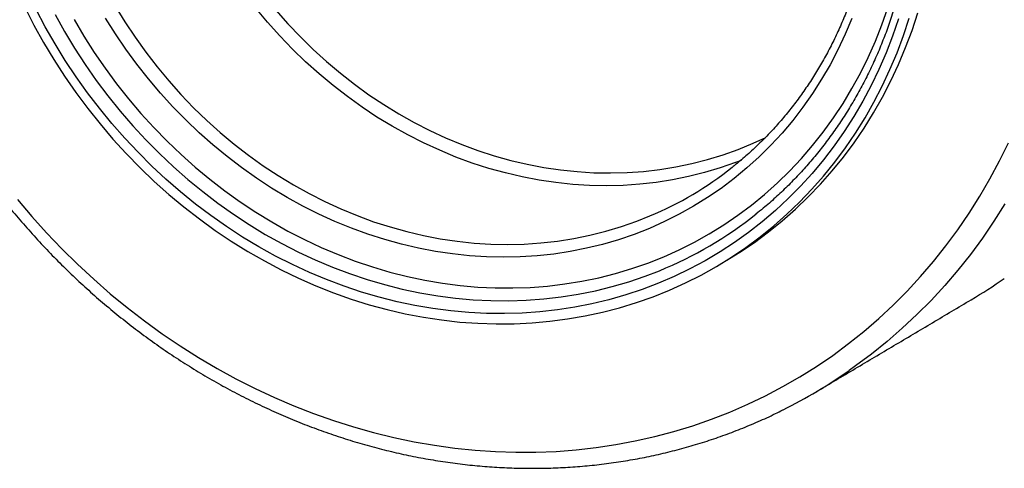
# Model space of a CAD drawing. Header units: inches. Extents: x -59 to 40, y -86 to 20.
# Tile 7 of 74: x 10.54 to 10.906, y -74.966 to -74.799. Entities that reach past the tile are written whole.
import ezdxf

# ---------------------------------------------------------------- set-up
doc = ezdxf.new("R2010")
doc.units = ezdxf.units.IN
doc.header["$MEASUREMENT"] = 0
doc.layers.add('SID-M-S', color=7, linetype='Continuous')

# ---------------------------------------------------------------- blocks, each defined once
blk = doc.blocks.new('dm108465')
at = {"layer": 'SID-M-S'}
for points in [[(-0.464982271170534, -0.8409360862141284), (-0.4690385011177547, -0.847360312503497), (-0.4733075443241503, -0.8536150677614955), (-0.4777847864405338, -0.8596935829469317), (-0.4824653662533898, -0.8655892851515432), (-0.4873442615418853, -0.8712957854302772), (-0.4924161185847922, -0.8768069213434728), (-0.4976755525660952, -0.8821167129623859), (-0.5031167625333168, -0.8872194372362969), (-0.5087339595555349, -0.8921095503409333), (-0.5145209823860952, -0.8967817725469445), (-0.5204716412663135, -0.901231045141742), (-0.5228738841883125, -0.9029316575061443)], [(-0.8323711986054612, -0.8392438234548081), (-0.827032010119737, -0.8455415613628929), (-0.8215162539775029, -0.8516685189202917), (-0.8158300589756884, -0.8576178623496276), (-0.8099797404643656, -0.8633829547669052), (-0.8039718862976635, -0.8689573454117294), (-0.7978131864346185, -0.8743348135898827), (-0.7915105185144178, -0.8795093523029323), (-0.7850708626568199, -0.8844751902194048), (-0.7785015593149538, -0.8892267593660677), (-0.7718097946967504, -0.8937587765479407), (-0.7650031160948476, -0.8980661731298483), (-0.7580890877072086, -0.9021441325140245), (-0.7510755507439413, -0.905988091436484), (-0.7439701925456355, -0.9095937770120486), (-0.736780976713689, -0.9129571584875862), (-0.729515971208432, -0.916074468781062), (-0.7221832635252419, -0.9189422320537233), (-0.7147911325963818, -0.9215572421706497), (-0.7073477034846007, -0.9239165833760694), (-0.6998612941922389, -0.9260176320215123), (-0.6923404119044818, -0.927858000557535), (-0.6847933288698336, -0.9294356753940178), (-0.677228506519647, -0.9307488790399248), (-0.669654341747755, -0.9317961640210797), (-0.6620794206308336, -0.9325763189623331), (-0.6545120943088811, -0.9330885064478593), (-0.6469608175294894, -0.9333321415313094), (-0.6394340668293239, -0.933306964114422), (-0.6319403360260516, -0.9330129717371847), (-0.6244877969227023, -0.9324505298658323), (-0.6170848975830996, -0.931620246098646), (-0.6097398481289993, -0.9305230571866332), (-0.6024609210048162, -0.9291601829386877), (-0.5952561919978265, -0.9275331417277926), (-0.5881337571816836, -0.9256437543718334), (-0.5811015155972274, -0.9234941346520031), (-0.5741673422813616, -0.921086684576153), (-0.5673390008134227, -0.9184240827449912), (-0.5606241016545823, -0.9155093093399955), (-0.5540301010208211, -0.912345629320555), (-0.5475644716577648, -0.9089365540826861), (-0.5412343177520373, -0.9052859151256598), (-0.5350468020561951, -0.9013977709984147), (-0.5290087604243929, -0.897276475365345), (-0.5231270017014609, -0.8929266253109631), (-0.5174080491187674, -0.8883530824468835), (-0.5118582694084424, -0.8835609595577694), (-0.5064839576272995, -0.8785555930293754), (-0.501291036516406, -0.8733425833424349), (-0.4962853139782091, -0.8679277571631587), (-0.4914723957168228, -0.862317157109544), (-0.4868576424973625, -0.8565170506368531), (-0.4824462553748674, -0.8505339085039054), (-0.4782430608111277, -0.8443744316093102), (-0.47425285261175, -0.8380454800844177), (-0.470480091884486, -0.8315541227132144), (-0.466928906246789, -0.8249076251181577), (-0.4636033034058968, -0.8181134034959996)], [(-0.8296741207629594, -0.7677148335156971), (-0.8262966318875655, -0.7743010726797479), (-0.8227009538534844, -0.7807744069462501), (-0.8188921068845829, -0.7871256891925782), (-0.814875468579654, -0.7933459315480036), (-0.81065686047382, -0.7994263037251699), (-0.8062420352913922, -0.8053582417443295), (-0.801637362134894, -0.81113332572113), (-0.796849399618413, -0.8167433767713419), (-0.7918848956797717, -0.8221804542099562), (-0.7867507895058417, -0.8274368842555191), (-0.7814544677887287, -0.832505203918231), (-0.7760033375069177, -0.8373782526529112), (-0.7704051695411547, -0.842049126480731), (-0.764667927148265, -0.8465112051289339), (-0.7587995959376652, -0.8507582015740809), (-0.7528086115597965, -0.8547840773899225), (-0.7467033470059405, -0.8585831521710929), (-0.7404925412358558, -0.8621500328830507), (-0.7341849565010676, -0.8654796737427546), (-0.7277894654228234, -0.8685673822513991), (-0.7213152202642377, -0.8714087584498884), (-0.7147712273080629, -0.8739998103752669), (-0.7081669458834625, -0.876336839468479), (-0.7015115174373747, -0.8784165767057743), (-0.6948145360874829, -0.8802360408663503), (-0.6880854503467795, -0.8817926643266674), (-0.6813337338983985, -0.8830842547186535), (-0.6745688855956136, -0.8841089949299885), (-0.6678006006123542, -0.8848654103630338), (-0.6610384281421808, -0.8853524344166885), (-0.6542918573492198, -0.8855693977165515), (-0.6475705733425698, -0.8855159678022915), (-0.6408839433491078, -0.8851922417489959), (-0.6342416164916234, -0.884598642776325), (-0.6276527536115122, -0.8837360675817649), (-0.6211268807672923, -0.882605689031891), (-0.6146732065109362, -0.8812091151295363), (-0.6083007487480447, -0.8795483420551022), (-0.6020185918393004, -0.8776257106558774), (-0.5958356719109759, -0.8754439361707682), (-0.5897606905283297, -0.8730061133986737), (-0.5838022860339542, -0.870315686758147), (-0.57796886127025, -0.8673764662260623), (-0.5722686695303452, -0.8641926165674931), (-0.5667097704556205, -0.8607686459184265), (-0.561300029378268, -0.857109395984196), (-0.5560471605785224, -0.8532200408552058), (-0.5509585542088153, -0.849106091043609), (-0.5460414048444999, -0.8447733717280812), (-0.5413027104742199, -0.8402280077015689), (-0.5367491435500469, -0.8354764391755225), (-0.5323871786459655, -0.8305253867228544), (-0.5282229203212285, -0.8253818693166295), (-0.5242623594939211, -0.8200531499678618), (-0.5205110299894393, -0.8145467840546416), (-0.5169742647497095, -0.8088705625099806), (-0.5136570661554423, -0.8030325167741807), (-0.5105641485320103, -0.7970409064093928), (-0.5076998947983, -0.7909042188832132), (-0.5050683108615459, -0.7846311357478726), (-0.5026731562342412, -0.7782305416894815), (-0.500517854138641, -0.7717114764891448)], [(-0.5683735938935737, -0.8618812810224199), (-0.5635138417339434, -0.8588701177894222), (-0.5581041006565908, -0.8552108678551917), (-0.5528512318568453, -0.8513215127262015), (-0.5477626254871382, -0.8472075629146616), (-0.542845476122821, -0.8428748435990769), (-0.5381067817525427, -0.8383294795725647), (-0.5335532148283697, -0.8335779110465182), (-0.5291912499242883, -0.828626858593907), (-0.5250269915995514, -0.8234833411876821), (-0.5210664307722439, -0.8181546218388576), (-0.5173151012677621, -0.8126482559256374), (-0.5137783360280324, -0.8069720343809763), (-0.5104611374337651, -0.8011339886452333), (-0.5073682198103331, -0.7951423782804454), (-0.5045039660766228, -0.7890056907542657), (-0.5018723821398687, -0.7827326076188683), (-0.4994772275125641, -0.776332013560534), (-0.4973219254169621, -0.7698129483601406)], [(-0.5045360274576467, -0.7720267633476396), (-0.5067303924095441, -0.7784207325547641), (-0.5091616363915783, -0.784694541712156), (-0.5118263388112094, -0.7908391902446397), (-0.5147205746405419, -0.79684591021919), (-0.5178402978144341, -0.8027060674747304), (-0.5211810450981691, -0.8084112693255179), (-0.5247379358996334, -0.8139533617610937), (-0.5285059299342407, -0.8193243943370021), (-0.5324796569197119, -0.8245166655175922), (-0.5366534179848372, -0.8295227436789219), (-0.5410211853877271, -0.8343354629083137), (-0.5455767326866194, -0.8389479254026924), (-0.5503135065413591, -0.8433535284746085), (-0.5552247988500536, -0.847545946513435), (-0.5603034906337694, -0.8515191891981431), (-0.565542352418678, -0.8552675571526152), (-0.5709338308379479, -0.8587856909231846), (-0.576470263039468, -0.8620685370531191), (-0.582143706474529, -0.8651113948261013), (-0.5879460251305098, -0.8679099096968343), (-0.5938688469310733, -0.8704600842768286), (-0.5999038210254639, -0.8727582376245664), (-0.6060421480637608, -0.8748011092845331), (-0.612275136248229, -0.8765857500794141), (-0.6185939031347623, -0.8781095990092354), (-0.6249892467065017, -0.8793704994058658), (-0.631452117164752, -0.8803666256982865), (-0.6379732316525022, -0.8810965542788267), (-0.6445431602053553, -0.8815592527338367), (-0.6511526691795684, -0.8817540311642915), (-0.6577921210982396, -0.8816806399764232), (-0.6644521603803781, -0.8813391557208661), (-0.6711231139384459, -0.8807300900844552), (-0.6777955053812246, -0.8798543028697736), (-0.6844597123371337, -0.8787130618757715), (-0.6911062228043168, -0.8773079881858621), (-0.6977255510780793, -0.8756410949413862), (-0.7043081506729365, -0.8737147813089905), (-0.7108445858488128, -0.871531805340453), (-0.7173256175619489, -0.8690952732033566), (-0.7237417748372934, -0.8664087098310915), (-0.7300840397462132, -0.8634759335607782), (-0.7363432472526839, -0.8603011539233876), (-0.7425104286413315, -0.8568889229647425), (-0.7485767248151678, -0.853244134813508), (-0.7545334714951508, -0.849372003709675), (-0.7603721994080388, -0.8452780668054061), (-0.7660844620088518, -0.84096820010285), (-0.7716620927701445, -0.8364485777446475), (-0.7770971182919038, -0.8317256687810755), (-0.7823817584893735, -0.8268062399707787), (-0.7875084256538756, -0.8216973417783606), (-0.7924697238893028, -0.8164062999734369), (-0.7972586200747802, -0.8109406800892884), (-0.8018682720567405, -0.8053083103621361), (-0.8062920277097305, -0.7995172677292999), (-0.8105235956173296, -0.7935758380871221), (-0.814556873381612, -0.7874925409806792), (-0.8183860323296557, -0.7812761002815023), (-0.8220056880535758, -0.7749354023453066), (-0.8254106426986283, -0.7684795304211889)], [(-0.8113015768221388, -0.7722470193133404), (-0.8076567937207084, -0.7784288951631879), (-0.8038033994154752, -0.7844817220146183), (-0.7997471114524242, -0.7903964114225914), (-0.7954940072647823, -0.7961640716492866), (-0.7910505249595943, -0.8017760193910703), (-0.7864233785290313, -0.8072238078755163), (-0.7816193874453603, -0.8124992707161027), (-0.7766459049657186, -0.8175944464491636), (-0.7715103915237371, -0.8225016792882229), (-0.7662205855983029, -0.8272135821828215), (-0.7607844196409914, -0.8317230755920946), (-0.7552100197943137, -0.8360233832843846), (-0.7495057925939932, -0.8401080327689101), (-0.743680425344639, -0.8439708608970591), (-0.7377425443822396, -0.8476060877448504), (-0.7317011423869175, -0.8510082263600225), (-0.7255653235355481, -0.8541721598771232), (-0.7193442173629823, -0.8570931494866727), (-0.7130473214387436, -0.8597667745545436), (-0.706683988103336, -0.8621890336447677), (-0.7002638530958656, -0.8643562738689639), (-0.6937965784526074, -0.8662652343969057), (-0.6872919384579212, -0.8679130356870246), (-0.6807595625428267, -0.8692972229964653), (-0.6742093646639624, -0.8704157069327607), (-0.667651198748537, -0.8712667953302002), (-0.6610949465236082, -0.87184921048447), (-0.6545504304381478, -0.8721620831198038), (-0.6480275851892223, -0.872204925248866), (-0.641536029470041, -0.8719777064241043), (-0.6350857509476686, -0.871480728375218), (-0.6286863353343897, -0.870714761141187), (-0.6223473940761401, -0.8696809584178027), (-0.6160784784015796, -0.8683808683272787), (-0.6098889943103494, -0.8668164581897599), (-0.6037883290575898, -0.8649900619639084), (-0.5977856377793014, -0.8629044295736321), (-0.5918898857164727, -0.8605627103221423), (-0.5861099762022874, -0.8579684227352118), (-0.5804546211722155, -0.8551254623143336), (-0.5749323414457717, -0.8520381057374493), (-0.5695513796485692, -0.8487110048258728), (-0.5643198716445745, -0.8451491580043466), (-0.5592456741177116, -0.8413579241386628), (-0.5543364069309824, -0.8373430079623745), (-0.5495994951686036, -0.8331104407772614), (-0.5450419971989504, -0.8286666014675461), (-0.5406708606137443, -0.8240181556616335), (-0.5364925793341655, -0.8191721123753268), (-0.532513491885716, -0.8141357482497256), (-0.5287395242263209, -0.8089166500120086), (-0.5251764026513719, -0.8035226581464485), (-0.5218294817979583, -0.7979618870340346), (-0.518703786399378, -0.7922427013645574), (-0.5158040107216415, -0.7863737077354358), (-0.5131345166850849, -0.7803637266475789), (-0.5106992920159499, -0.7742218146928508), (-0.5085020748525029, -0.7679571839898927)], [(-0.5219028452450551, -0.7718860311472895), (-0.5243717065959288, -0.7777547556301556), (-0.5270720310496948, -0.7834871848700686), (-0.5299995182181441, -0.7890741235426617), (-0.5331494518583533, -0.7945066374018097), (-0.53651678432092, -0.7997760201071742), (-0.5400961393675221, -0.8048738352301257), (-0.543881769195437, -0.8097919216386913), (-0.547867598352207, -0.8145224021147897), (-0.5520473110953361, -0.8190576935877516), (-0.5564141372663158, -0.823390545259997), (-0.5609611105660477, -0.8275140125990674), (-0.5656809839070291, -0.8314214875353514), (-0.5705661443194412, -0.8351067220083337), (-0.575608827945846, -0.8385638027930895), (-0.5808009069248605, -0.8417872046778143), (-0.5861340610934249, -0.8447717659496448), (-0.5915998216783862, -0.8475126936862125), (-0.5971893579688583, -0.8500056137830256), (-0.6028937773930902, -0.8522465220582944), (-0.6087039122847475, -0.8542318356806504), (-0.6146103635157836, -0.8559583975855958), (-0.6206038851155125, -0.8574233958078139), (-0.6266747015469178, -0.8586245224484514), (-0.6328132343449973, -0.859559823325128), (-0.6390095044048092, -0.8602278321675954), (-0.6452536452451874, -0.860627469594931), (-0.6515357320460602, -0.8607580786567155), (-0.657845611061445, -0.8606194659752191), (-0.6641732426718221, -0.8602118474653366), (-0.6705084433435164, -0.859535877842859), (-0.6768410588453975, -0.8585926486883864), (-0.6831609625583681, -0.8573836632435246), (-0.6894580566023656, -0.8559108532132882), (-0.6957222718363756, -0.8541765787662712), (-0.7019435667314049, -0.8521836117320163), (-0.7081119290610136, -0.8499351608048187), (-0.7142174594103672, -0.8474348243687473), (-0.7202505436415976, -0.8446865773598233), (-0.7262013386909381, -0.8416948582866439), (-0.7320603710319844, -0.8384644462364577), (-0.7378183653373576, -0.835000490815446), (-0.7434659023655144, -0.8313085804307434), (-0.7489941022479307, -0.8273945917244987), (-0.7543940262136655, -0.8232648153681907), (-0.7596571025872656, -0.8189258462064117), (-0.7647748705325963, -0.8143846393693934), (-0.7697390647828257, -0.8096484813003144), (-0.7745417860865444, -0.8047249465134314), (-0.7791754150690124, -0.7996219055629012), (-0.7836323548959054, -0.7943475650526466), (-0.787905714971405, -0.7889103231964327), (-0.7919883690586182, -0.783318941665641), (-0.7958740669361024, -0.777582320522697), (-0.7995563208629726, -0.771709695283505)], [(-0.7361820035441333, -0.7687438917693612), (-0.7317194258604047, -0.7738178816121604), (-0.7270835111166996, -0.7787149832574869), (-0.7222821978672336, -0.7834269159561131), (-0.7173235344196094, -0.7879457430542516), (-0.7122158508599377, -0.792263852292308), (-0.7069677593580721, -0.7963739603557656), (-0.7015881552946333, -0.80026912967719), (-0.6960860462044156, -0.8039428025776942), (-0.6904708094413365, -0.8073887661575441), (-0.684751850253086, -0.8106012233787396), (-0.6789387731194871, -0.8135747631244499), (-0.6730414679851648, -0.816304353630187), (-0.6670697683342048, -0.8187854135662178), (-0.6610338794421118, -0.8210137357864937), (-0.6549438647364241, -0.8229855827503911), (-0.6488100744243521, -0.8246976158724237), (-0.6426428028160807, -0.8261469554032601), (-0.636452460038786, -0.8273311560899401), (-0.630249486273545, -0.8282482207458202), (-0.624044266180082, -0.8288966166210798), (-0.6178474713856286, -0.8292752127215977), (-0.6116692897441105, -0.829383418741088), (-0.6055203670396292, -0.8292210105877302), (-0.5994108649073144, -0.8287882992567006), (-0.5933513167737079, -0.828085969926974), (-0.5873516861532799, -0.8271152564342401), (-0.5814223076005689, -0.825877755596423), (-0.5755731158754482, -0.8243755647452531), (-0.5698139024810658, -0.8226112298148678), (-0.5641544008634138, -0.8205877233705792), (-0.5586041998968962, -0.8183084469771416), (-0.5538942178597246, -0.8161313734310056)], [(-0.5631065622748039, -0.8247194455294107), (-0.5651365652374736, -0.8255003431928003), (-0.5708722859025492, -0.827504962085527), (-0.5767060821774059, -0.8292505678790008), (-0.5826283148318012, -0.8307343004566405), (-0.5886293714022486, -0.8319536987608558), (-0.5946992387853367, -0.8329067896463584), (-0.6008281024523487, -0.8335919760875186), (-0.6070057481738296, -0.8340081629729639), (-0.6132221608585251, -0.834154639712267), (-0.6194670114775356, -0.8340311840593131), (-0.6257300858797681, -0.8336379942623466), (-0.6320010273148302, -0.8329757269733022), (-0.6382696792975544, -0.8320454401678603), (-0.6445256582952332, -0.8308486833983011), (-0.6507586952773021, -0.8293874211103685), (-0.6569585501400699, -0.8276640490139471), (-0.6631150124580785, -0.8256814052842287), (-0.6692179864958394, -0.8234427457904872), (-0.6752574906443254, -0.8209517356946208), (-0.6812234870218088, -0.8182124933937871), (-0.6871062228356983, -0.8152295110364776), (-0.6928961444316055, -0.8120076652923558), (-0.6985835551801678, -0.8085522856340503), (-0.7041592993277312, -0.8048690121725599), (-0.7096140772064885, -0.8009639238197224), (-0.7149389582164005, -0.7968434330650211), (-0.7201251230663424, -0.7925143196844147), (-0.7251642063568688, -0.787983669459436), (-0.7300478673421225, -0.7832589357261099), (-0.7347680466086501, -0.7783478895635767), (-0.7393170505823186, -0.7732585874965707), (-0.7436873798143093, -0.7679993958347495)], [(-0.8183879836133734, -0.7704288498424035), (-0.8148620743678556, -0.7767509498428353), (-0.8111242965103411, -0.7829510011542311), (-0.8071801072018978, -0.7890199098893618), (-0.80303532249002, -0.794948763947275), (-0.7986961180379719, -0.8007288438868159), (-0.7941686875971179, -0.8063516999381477), (-0.7894598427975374, -0.8118090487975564), (-0.7845764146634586, -0.8170928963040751), (-0.7795255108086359, -0.8221954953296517), (-0.7743146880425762, -0.8271093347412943), (-0.7689514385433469, -0.8318272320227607), (-0.7634437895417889, -0.8363422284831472), (-0.7577997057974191, -0.8406477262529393), (-0.7520275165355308, -0.844737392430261), (-0.7461356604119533, -0.8486052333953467), (-0.7401328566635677, -0.8522455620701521), (-0.7340278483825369, -0.8556530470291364), (-0.7278295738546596, -0.858822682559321), (-0.7215472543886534, -0.861749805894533), (-0.7151899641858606, -0.8644301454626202), (-0.7087670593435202, -0.8668597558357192), (-0.7022880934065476, -0.869035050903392), (-0.6957624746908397, -0.8709528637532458), (-0.6891997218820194, -0.8726103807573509), (-0.682609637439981, -0.8740051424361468), (-0.6760017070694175, -0.8751351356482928), (-0.6693857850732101, -0.8759986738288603), (-0.6627714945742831, -0.8765945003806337), (-0.6561684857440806, -0.8769217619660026), (-0.6495866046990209, -0.8769799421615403), (-0.643035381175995, -0.876768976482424), (-0.6365245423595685, -0.8762891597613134), (-0.6300634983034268, -0.8755412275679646), (-0.6236618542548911, -0.8745262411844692), (-0.6173289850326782, -0.873245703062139), (-0.611074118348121, -0.8717015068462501), (-0.6049065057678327, -0.8698959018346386), (-0.5988351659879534, -0.8678315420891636), (-0.5934912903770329, -0.865767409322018)], [(-0.7959958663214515, -0.7672735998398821), (-0.7924090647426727, -0.7731233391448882), (-0.7886166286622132, -0.7788393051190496), (-0.7846249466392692, -0.7844120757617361), (-0.7804405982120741, -0.7898324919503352), (-0.7760702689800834, -0.7950916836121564), (-0.7715212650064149, -0.8001809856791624), (-0.766801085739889, -0.8050920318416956), (-0.7619174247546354, -0.8098167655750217), (-0.7568783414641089, -0.8143474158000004), (-0.7516921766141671, -0.81867652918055), (-0.7463672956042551, -0.8227970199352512), (-0.7409125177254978, -0.8267021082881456), (-0.7353367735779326, -0.830385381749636), (-0.7296493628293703, -0.8338407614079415), (-0.7238594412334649, -0.8370626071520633), (-0.7179767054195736, -0.8400455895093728), (-0.7120107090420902, -0.8427848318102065), (-0.7059712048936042, -0.845275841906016), (-0.6998682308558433, -0.8475145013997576), (-0.6937117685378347, -0.8494971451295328), (-0.6875119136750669, -0.8512205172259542), (-0.6812788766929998, -0.85268177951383), (-0.6750228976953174, -0.853878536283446), (-0.668754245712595, -0.854808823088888), (-0.6624833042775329, -0.8554710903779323), (-0.6562202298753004, -0.8558642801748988), (-0.6499753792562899, -0.8559877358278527), (-0.6437589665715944, -0.8558412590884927), (-0.6375813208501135, -0.8554250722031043), (-0.6314524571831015, -0.8547398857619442), (-0.6253825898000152, -0.8537867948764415), (-0.6193815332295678, -0.8525673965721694), (-0.6134593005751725, -0.8510836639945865), (-0.6076255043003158, -0.8493380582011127), (-0.6018897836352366, -0.847333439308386), (-0.5970229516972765, -0.8453964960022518)]]:
    blk.add_lwpolyline(points, dxfattribs=at)
for centre, radius, start, end in [((-0.6481323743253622, -0.7239786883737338), 0.1317363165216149, 292.8280965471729, 308.3640137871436), ((-0.649105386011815, -0.7296201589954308), 0.1470680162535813, 292.2192732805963, 308.5475467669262), ((-0.5791116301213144, -0.7055177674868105), 0.1989717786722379, 300.712776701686, 304.9414412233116), ((-0.6366287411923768, -0.7397038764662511), 0.198955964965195, 296.6252802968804, 304.8729751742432)]:
    blk.add_arc(centre, radius, start, end, dxfattribs=at)
for points, knots in [([(-0.5454507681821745, -0.42965782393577), (-0.5452215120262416, -0.429795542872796), (-0.5425457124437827, -0.4314029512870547), (-0.5374851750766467, -0.434615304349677), (-0.5303168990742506, -0.4393803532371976), (-0.5232600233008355, -0.4443542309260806), (-0.5163141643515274, -0.4495194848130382), (-0.5094863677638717, -0.4548756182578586), (-0.5027816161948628, -0.4604174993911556), (-0.496205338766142, -0.4661410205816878), (-0.4897626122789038, -0.4720415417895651), (-0.4834586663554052, -0.4781145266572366), (-0.4772983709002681, -0.4843551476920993), (-0.4712865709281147, -0.4907584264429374), (-0.4654280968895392, -0.4973194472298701), (-0.4597275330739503, -0.5040329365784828), (-0.4541893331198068, -0.5108936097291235), (-0.4488179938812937, -0.5178961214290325), (-0.4436176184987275, -0.5250348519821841), (-0.4385924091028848, -0.5323042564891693), (-0.4337462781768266, -0.5396985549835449), (-0.4290830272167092, -0.5472118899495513), (-0.4246064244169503, -0.554838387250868), (-0.4203199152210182, -0.5625719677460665), (-0.4162269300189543, -0.5704065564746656), (-0.4123307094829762, -0.5783359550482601), (-0.4086342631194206, -0.5863538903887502), (-0.4051405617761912, -0.594454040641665), (-0.4018522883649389, -0.602630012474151), (-0.3987720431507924, -0.6108753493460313), (-0.3959023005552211, -0.6191835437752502), (-0.3932452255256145, -0.62754802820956), (-0.3908029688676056, -0.635962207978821), (-0.388577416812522, -0.6444194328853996), (-0.386570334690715, -0.6529130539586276), (-0.384783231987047, -0.6614363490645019), (-0.3832174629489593, -0.6699825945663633), (-0.3818744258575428, -0.6785450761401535), (-0.3807549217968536, -0.6871170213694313), (-0.3798600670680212, -0.6956917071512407), (-0.3791903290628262, -0.7042623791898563), (-0.3787463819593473, -0.7128222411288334), (-0.3785283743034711, -0.7213646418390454), (-0.378536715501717, -0.7298827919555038), (-0.378771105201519, -0.7383700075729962), (-0.3792316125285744, -0.746819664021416), (-0.379917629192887, -0.7552250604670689), (-0.3808287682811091, -0.7635796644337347), (-0.381964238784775, -0.7718768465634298), (-0.3833231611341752, -0.7801101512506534), (-0.384904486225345, -0.7882730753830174), (-0.3867069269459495, -0.7963592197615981), (-0.3887291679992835, -0.8043622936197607), (-0.3909694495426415, -0.812275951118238), (-0.393426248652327, -0.8200940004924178), (-0.3960974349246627, -0.8278104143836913), (-0.3989814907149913, -0.8354186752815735), (-0.4020736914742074, -0.8429145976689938), (-0.4053817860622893, -0.8502853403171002), (-0.4083537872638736, -0.8564864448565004), (-0.4102939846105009, -0.8601805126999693), (-0.4109908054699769, -0.8615072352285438)], [0, 0, 0, 0, 0.001625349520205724, 0.01897052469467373, 0.03631539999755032, 0.05365934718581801, 0.07100228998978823, 0.08834444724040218, 0.1056858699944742, 0.1230265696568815, 0.140366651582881, 0.1577061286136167, 0.1750450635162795, 0.1923836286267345, 0.2097216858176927, 0.2270594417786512, 0.2443968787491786, 0.2617339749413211, 0.2790708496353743, 0.2964075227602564, 0.3137440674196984, 0.3310804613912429, 0.3484167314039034, 0.3657529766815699, 0.3830891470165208, 0.4004252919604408, 0.4177614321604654, 0.4350976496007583, 0.4524339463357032, 0.4697704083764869, 0.4871070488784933, 0.5044438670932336, 0.5217809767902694, 0.5391183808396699, 0.5564561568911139, 0.5737943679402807, 0.5911330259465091, 0.60847226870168, 0.625812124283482, 0.6431526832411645, 0.6604940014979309, 0.6778361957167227, 0.6951793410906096, 0.7125235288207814, 0.7298688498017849, 0.7472154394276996, 0.7645633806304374, 0.7819127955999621, 0.7992637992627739, 0.8166164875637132, 0.8339710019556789, 0.8513274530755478, 0.8686859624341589, 0.8860466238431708, 0.9034095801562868, 0.9207749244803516, 0.938142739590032, 0.9555131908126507, 0.9728862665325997, 0.9902621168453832, 0.9999999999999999, 0.9999999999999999, 0.9999999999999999, 0.9999999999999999]), ([(-0.8082047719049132, -0.4783303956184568), (-0.8086544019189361, -0.4786337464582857), (-0.8110566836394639, -0.4802544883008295), (-0.8152746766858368, -0.4833964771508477), (-0.8208458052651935, -0.4877598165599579), (-0.826254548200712, -0.4923378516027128), (-0.8315105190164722, -0.4971038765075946), (-0.8366044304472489, -0.5020596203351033), (-0.8415326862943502, -0.5071983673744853), (-0.8462899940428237, -0.5125158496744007), (-0.850871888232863, -0.5180066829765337), (-0.8552739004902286, -0.5236657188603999), (-0.8594917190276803, -0.529487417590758), (-0.8635213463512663, -0.5354661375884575), (-0.8673586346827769, -0.5415962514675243), (-0.870999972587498, -0.547871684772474), (-0.874441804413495, -0.5542863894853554), (-0.8776805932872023, -0.5608342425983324), (-0.8807131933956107, -0.5675088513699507), (-0.8835368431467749, -0.5743036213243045), (-0.8861483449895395, -0.5812122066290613), (-0.8885455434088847, -0.5882275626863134), (-0.890725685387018, -0.5953431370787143), (-0.8926868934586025, -0.6025518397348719), (-0.894427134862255, -0.6098466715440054), (-0.8959446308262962, -0.617220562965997), (-0.8972379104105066, -0.6246662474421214), (-0.8983058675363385, -0.6321764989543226), (-0.8991470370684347, -0.6397440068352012), (-0.8997610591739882, -0.6473613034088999), (-0.9001469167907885, -0.6550210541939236), (-0.9003046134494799, -0.6627156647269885), (-0.9002335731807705, -0.6704377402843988), (-0.899934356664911, -0.6781796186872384), (-0.8994066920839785, -0.6859338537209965), (-0.89865154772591, -0.693692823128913), (-0.897669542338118, -0.7014489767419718), (-0.8964614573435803, -0.7091947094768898), (-0.8950288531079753, -0.7169225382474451), (-0.8933727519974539, -0.7246248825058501), (-0.8914949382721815, -0.7322942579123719), (-0.8893972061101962, -0.7399231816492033), (-0.8870817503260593, -0.7475042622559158), (-0.88455054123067, -0.7550300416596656), (-0.8818063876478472, -0.7624932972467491), (-0.8788516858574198, -0.7698866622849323), (-0.8756895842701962, -0.7772030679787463), (-0.8723228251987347, -0.7844352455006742), (-0.8687549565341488, -0.7915762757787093), (-0.8649893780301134, -0.7986191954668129), (-0.8610295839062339, -0.8055570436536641), (-0.8568797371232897, -0.8123832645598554), (-0.852543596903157, -0.8190910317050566), (-0.8480254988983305, -0.8256739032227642), (-0.8433298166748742, -0.8321254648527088), (-0.8384610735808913, -0.8384393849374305), (-0.8334240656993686, -0.8446096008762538), (-0.8282235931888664, -0.8506299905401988), (-0.8228647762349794, -0.8564947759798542), (-0.8173527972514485, -0.8621981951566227), (-0.811692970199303, -0.8677346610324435), (-0.8058908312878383, -0.8730988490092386), (-0.7999519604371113, -0.8782853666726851), (-0.7938822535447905, -0.8832893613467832), (-0.7876875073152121, -0.8881057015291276), (-0.781373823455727, -0.8927299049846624), (-0.7749472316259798, -0.8971571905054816), (-0.7684141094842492, -0.9013834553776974), (-0.7617807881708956, -0.9054044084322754), (-0.7550537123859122, -0.9092161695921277), (-0.7482394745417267, -0.912814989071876), (-0.7413447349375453, -0.9161973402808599), (-0.7343761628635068, -0.9193598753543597), (-0.7273406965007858, -0.9222995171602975), (-0.7202450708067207, -0.925013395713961), (-0.7130963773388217, -0.9274988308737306), (-0.7059014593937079, -0.9297533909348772), (-0.6986675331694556, -0.9317748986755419), (-0.6914015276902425, -0.9335613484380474), (-0.6841106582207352, -0.9351110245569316), (-0.6768020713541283, -0.9364224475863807), (-0.6694828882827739, -0.9374943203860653), (-0.6621603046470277, -0.9383256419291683), (-0.6548414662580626, -0.9389156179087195), (-0.6475335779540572, -0.9392637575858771), (-0.6402437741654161, -0.9393697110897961), (-0.6329791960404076, -0.939233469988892), (-0.625746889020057, -0.9388551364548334), (-0.618553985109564, -0.9382352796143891), (-0.6114074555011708, -0.9373744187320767), (-0.6043142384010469, -0.93627352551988), (-0.5972812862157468, -0.9349336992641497), (-0.5903153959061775, -0.9333563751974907), (-0.5834233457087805, -0.9315430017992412), (-0.5766117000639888, -0.929495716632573), (-0.5698875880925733, -0.9272154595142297), (-0.5632552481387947, -0.9247087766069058), (-0.5567297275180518, -0.921961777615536), (-0.5515040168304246, -0.9195915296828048), (-0.5484973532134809, -0.9180577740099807), (-0.5475895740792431, -0.9175946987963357)], [0, 0, 0, 0, 0.002373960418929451, 0.01268358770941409, 0.02299370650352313, 0.03330431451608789, 0.04361587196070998, 0.05392835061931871, 0.06424211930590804, 0.07455724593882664, 0.08487392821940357, 0.09519226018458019, 0.1055124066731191, 0.1158345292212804, 0.1261585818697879, 0.1364847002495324, 0.146812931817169, 0.1571432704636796, 0.1674757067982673, 0.1778102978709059, 0.1881469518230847, 0.1984856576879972, 0.2088263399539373, 0.2191689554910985, 0.2295134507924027, 0.2398597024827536, 0.2502076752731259, 0.260557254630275, 0.270908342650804, 0.2812608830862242, 0.2916147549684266, 0.3019698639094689, 0.3123261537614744, 0.3226834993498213, 0.3330418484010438, 0.3434011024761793, 0.3537611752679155, 0.3641220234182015, 0.3744835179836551, 0.3848456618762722, 0.3952083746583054, 0.4055715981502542, 0.415935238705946, 0.4262993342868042, 0.4366637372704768, 0.4470284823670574, 0.4573934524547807, 0.4677587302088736, 0.4781241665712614, 0.4884897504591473, 0.4988555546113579, 0.5092213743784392, 0.5195872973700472, 0.5299532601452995, 0.5403191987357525, 0.5506851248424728, 0.5610509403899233, 0.5714167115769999, 0.5817822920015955, 0.592147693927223, 0.6025128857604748, 0.6128777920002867, 0.6232424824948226, 0.6336066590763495, 0.6439704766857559, 0.6543336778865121, 0.6646964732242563, 0.6750585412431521, 0.68541988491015, 0.6957804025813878, 0.7061400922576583, 0.7164988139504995, 0.7268563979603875, 0.7372128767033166, 0.7475679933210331, 0.7579219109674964, 0.7682742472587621, 0.778625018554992, 0.7889741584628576, 0.7993216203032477, 0.8096671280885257, 0.8200107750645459, 0.8303524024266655, 0.8406919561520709, 0.851029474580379, 0.8613647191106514, 0.871697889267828, 0.8820287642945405, 0.8923575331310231, 0.9026840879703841, 0.9130085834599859, 0.9233309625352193, 0.9336514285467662, 0.943970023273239, 0.9542868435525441, 0.9646021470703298, 0.9749159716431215, 0.9852286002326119, 0.9955401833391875, 1, 1, 1, 1]), ([(-0.6588946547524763, -0.5132826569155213), (-0.6578122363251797, -0.513496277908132), (-0.654652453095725, -0.5141198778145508), (-0.6494287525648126, -0.5153329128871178), (-0.6432394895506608, -0.5169988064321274), (-0.6370861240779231, -0.5188999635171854), (-0.6309768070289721, -0.5210297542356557), (-0.6249195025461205, -0.5233864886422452), (-0.6189222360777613, -0.5259668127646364), (-0.6129927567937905, -0.5287673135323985), (-0.6071389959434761, -0.5317844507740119), (-0.6013684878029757, -0.535014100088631), (-0.595688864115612, -0.5384521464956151), (-0.5901076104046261, -0.5420940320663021), (-0.5846320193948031, -0.5459349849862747), (-0.5792692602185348, -0.5499699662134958), (-0.5740264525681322, -0.5541936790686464), (-0.5689104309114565, -0.5586006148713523), (-0.5639279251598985, -0.5631849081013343), (-0.5590855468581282, -0.567940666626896), (-0.5543895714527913, -0.5728615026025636), (-0.5498462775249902, -0.5779410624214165), (-0.5454615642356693, -0.5831726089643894), (-0.5412412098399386, -0.5885492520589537), (-0.5371908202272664, -0.5940639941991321), (-0.5333156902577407, -0.5997095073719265), (-0.529620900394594, -0.6054783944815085), (-0.5261113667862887, -0.6113630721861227), (-0.5227916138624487, -0.6173557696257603), (-0.5196660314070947, -0.6234485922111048), (-0.5167388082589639, -0.6296335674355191), (-0.5140136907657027, -0.6359025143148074), (-0.5114943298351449, -0.6422472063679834), (-0.5091838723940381, -0.6486592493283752), (-0.5070855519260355, -0.6551302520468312), (-0.5052019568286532, -0.6616516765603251), (-0.5035356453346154, -0.6682149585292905), (-0.5020886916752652, -0.6748114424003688), (-0.5008630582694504, -0.6814324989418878), (-0.4998602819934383, -0.6880693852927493), (-0.4990817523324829, -0.6947133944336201), (-0.4985283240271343, -0.701355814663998), (-0.4982007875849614, -0.707987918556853), (-0.4980995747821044, -0.7146009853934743), (-0.4982247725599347, -0.7211863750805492), (-0.498576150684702, -0.7277354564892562), (-0.4991532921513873, -0.7342396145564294), (-0.4999555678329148, -0.7406903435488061), (-0.5009815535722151, -0.7470792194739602), (-0.5022303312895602, -0.7533978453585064), (-0.5036999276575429, -0.7596379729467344), (-0.5053886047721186, -0.7657914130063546), (-0.5072940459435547, -0.7718501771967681), (-0.5094139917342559, -0.7778062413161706), (-0.511745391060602, -0.7836518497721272), (-0.5142854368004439, -0.7893794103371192), (-0.5170307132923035, -0.7949812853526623), (-0.5199777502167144, -0.8004502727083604), (-0.5231226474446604, -0.8057790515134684), (-0.5264613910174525, -0.8109607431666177), (-0.5299895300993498, -0.8159884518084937), (-0.5337026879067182, -0.8208555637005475), (-0.537595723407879, -0.8255558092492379), (-0.5416642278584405, -0.8300822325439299), (-0.5459006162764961, -0.83443183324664), (-0.5503079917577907, -0.8385873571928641), (-0.5541968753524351, -0.842013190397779), (-0.5566745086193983, -0.8439726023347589), (-0.5575738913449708, -0.8446838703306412)], [0, 0, 0, 0, 0.008009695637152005, 0.02338180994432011, 0.03875316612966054, 0.05412205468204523, 0.06948922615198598, 0.08485428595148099, 0.1002177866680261, 0.1155797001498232, 0.1309398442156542, 0.1462988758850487, 0.1616566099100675, 0.1770132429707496, 0.1923688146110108, 0.2077234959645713, 0.2230774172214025, 0.2384305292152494, 0.2537830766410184, 0.2691350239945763, 0.2844865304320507, 0.2998375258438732, 0.3151881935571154, 0.3305385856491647, 0.3458886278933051, 0.3612385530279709, 0.3765881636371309, 0.3919377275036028, 0.4072871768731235, 0.422636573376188, 0.4379858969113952, 0.453335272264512, 0.4686847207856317, 0.4840342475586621, 0.4993839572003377, 0.5147338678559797, 0.5300840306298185, 0.5454345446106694, 0.5607855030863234, 0.5761369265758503, 0.591488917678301, 0.6068415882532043, 0.6221950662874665, 0.6375493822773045, 0.6529047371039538, 0.6682612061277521, 0.6836189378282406, 0.6989780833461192, 0.7143387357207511, 0.7297011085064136, 0.745065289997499, 0.7604314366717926, 0.7757997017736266, 0.7911702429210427, 0.8065431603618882, 0.8219185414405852, 0.8372965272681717, 0.8526771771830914, 0.8680605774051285, 0.8834466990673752, 0.8988355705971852, 0.9142271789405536, 0.9296214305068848, 0.9450181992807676, 0.9604174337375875, 0.9758187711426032, 0.9912221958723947, 1, 1, 1, 1]), ([(-0.6569592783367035, -0.5301774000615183), (-0.6559362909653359, -0.5303796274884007), (-0.6529477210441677, -0.5309704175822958), (-0.6480070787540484, -0.5321290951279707), (-0.6421537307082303, -0.5337303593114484), (-0.6363374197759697, -0.5355665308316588), (-0.630566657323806, -0.537630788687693), (-0.6248498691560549, -0.5399211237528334), (-0.619195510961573, -0.5424339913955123), (-0.613611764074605, -0.545165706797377), (-0.6081068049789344, -0.548112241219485), (-0.6026887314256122, -0.5512693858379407), (-0.5973654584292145, -0.554632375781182), (-0.592144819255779, -0.5581964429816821), (-0.5870344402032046, -0.5619562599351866), (-0.5820418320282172, -0.5659063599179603), (-0.5771742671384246, -0.5700409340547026), (-0.5724389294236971, -0.574353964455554), (-0.5678428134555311, -0.5788391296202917), (-0.563392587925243, -0.583489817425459), (-0.559094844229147, -0.5882992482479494), (-0.5549558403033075, -0.5932603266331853), (-0.5509817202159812, -0.5983658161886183), (-0.5471782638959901, -0.6036081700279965), (-0.5435510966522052, -0.6089797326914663), (-0.5401055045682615, -0.6144725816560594), (-0.5368466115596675, -0.6200787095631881), (-0.5337790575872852, -0.6257897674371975), (-0.5309075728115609, -0.6315975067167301), (-0.5282361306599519, -0.6374932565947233), (-0.525768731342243, -0.6434684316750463), (-0.523509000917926, -0.6495142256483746), (-0.5214602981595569, -0.6556217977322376), (-0.5196254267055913, -0.6617820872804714), (-0.5180072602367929, -0.667986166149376), (-0.5166079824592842, -0.6742248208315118), (-0.5154297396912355, -0.6804889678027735), (-0.5144742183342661, -0.6867693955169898), (-0.5137427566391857, -0.6930568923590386), (-0.5132364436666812, -0.6993422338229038), (-0.5129559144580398, -0.7056162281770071), (-0.512901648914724, -0.7118697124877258), (-0.5130736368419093, -0.7180934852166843), (-0.513471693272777, -0.724278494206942), (-0.5140950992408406, -0.7304156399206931), (-0.5149430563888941, -0.7364960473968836), (-0.5160142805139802, -0.7425106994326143), (-0.5173071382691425, -0.7484509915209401), (-0.5188197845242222, -0.7543080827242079), (-0.52055009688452, -0.7600735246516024), (-0.5224954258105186, -0.7657388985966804), (-0.5246530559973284, -0.771295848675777), (-0.5270198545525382, -0.7767363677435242), (-0.5295923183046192, -0.7820524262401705), (-0.5323668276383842, -0.7872362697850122), (-0.5353393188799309, -0.7922803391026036), (-0.5385055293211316, -0.7971771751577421), (-0.5418607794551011, -0.8019196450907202), (-0.5454004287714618, -0.8065006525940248), (-0.5491189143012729, -0.8109139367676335), (-0.5530120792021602, -0.8151511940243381), (-0.5570696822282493, -0.8192125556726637), (-0.5613029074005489, -0.8230686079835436), (-0.5644439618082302, -0.8257703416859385), (-0.5662160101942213, -0.8271241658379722), (-0.5664759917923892, -0.8273227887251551)], [0, 0, 0, 0, 0.00844175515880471, 0.02466186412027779, 0.04088074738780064, 0.05709706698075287, 0.0733107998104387, 0.0895222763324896, 0.1057314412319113, 0.121938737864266, 0.1381444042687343, 0.1543481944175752, 0.170550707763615, 0.1867518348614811, 0.202951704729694, 0.2191505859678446, 0.2353485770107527, 0.2515456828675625, 0.267742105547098, 0.2839378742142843, 0.3001331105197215, 0.316327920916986, 0.3325223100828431, 0.3487163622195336, 0.3649100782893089, 0.3811036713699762, 0.3972970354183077, 0.4134903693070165, 0.4296835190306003, 0.4458767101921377, 0.4620699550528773, 0.4782633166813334, 0.4944567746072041, 0.5106504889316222, 0.5268445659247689, 0.5430389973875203, 0.5592339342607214, 0.5754294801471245, 0.5916257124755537, 0.6078227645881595, 0.6240208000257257, 0.640219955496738, 0.6564204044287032, 0.6726222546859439, 0.6888257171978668, 0.7050309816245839, 0.7212382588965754, 0.7374476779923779, 0.7536594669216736, 0.7698738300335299, 0.7860909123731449, 0.8023109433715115, 0.8185340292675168, 0.8347603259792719, 0.8509899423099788, 0.8672229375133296, 0.8834593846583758, 0.8996992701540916, 0.9159425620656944, 0.9321891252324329, 0.9484388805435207, 0.9646915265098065, 0.9809468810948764, 0.9972046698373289, 1, 1, 1, 1])]:
    blk.add_open_spline(points, degree=3, knots=knots, dxfattribs=at)
for points in [[(-0.5715695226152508, -0.8637798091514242), (-0.5683735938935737, -0.8618812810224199)], [(-0.5350166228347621, -0.9107549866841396), (-0.4774898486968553, -0.8765814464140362)]]:
    blk.add_open_spline(points, degree=1, dxfattribs=at)

msp = doc.modelspace()

# ---------------------------------------------------------------- block references
at = {"layer": 'SID-M-S'}
msp.add_blockref('dm108465', (11.37153563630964, -74.02644783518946), dxfattribs=at)

doc.saveas('drawing.dxf')
